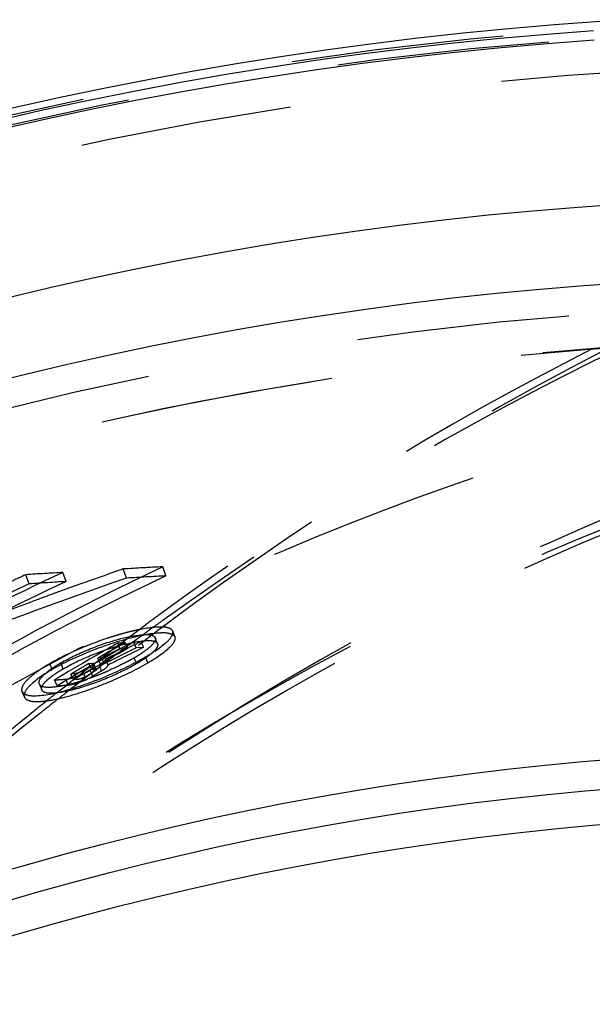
# Model space of a CAD drawing. Header units: millimetres. Extents: x 351 to 652, y 378 to 622.
# Tile 39 of 41: x 440 to 458, y 582 to 612. Entities that reach past the tile are written whole.
import ezdxf

# ---------------------------------------------------------------- set-up
doc = ezdxf.new("R2010")
doc.units = ezdxf.units.MM
doc.header["$LTSCALE"] = 65.185185
doc.linetypes.add('HIDDEN', pattern=[0.2, 0.1, -0.1])
doc.layers.add('KOERPER', color=7, linetype='CONTINUOUS')
doc.layers.add('KONST.EL_MIT_GEO', color=7, linetype='CONTINUOUS')

msp = doc.modelspace()

# ---------------------------------------------------------------- linework, layer by layer
at = {"layer": 'KOERPER', "color": 8, "linetype": 'HIDDEN'}
msp.add_arc((465.531, 497.75), 104.5, 180, 115.14691, dxfattribs=at)
msp.add_open_spline([(479.532, 602.25), (473.609, 602.25), (461.646, 600.883), (444.493, 594.833), (428.723, 585.042), (414.95, 571.913), (403.679, 555.969), (395.323, 537.824), (390.186, 518.176), (389.032, 504.57), (389.032, 497.75)], degree=3, knots=[0, 0, 0, 0, 0.116061, 0.233554, 0.353644, 0.477048, 0.603941, 0.733973, 0.866357, 1, 1, 1, 1], dxfattribs=at)
at = {"layer": 'KONST.EL_MIT_GEO', "color": 8, "linetype": 'HIDDEN'}
for p, q in [((443.302, 594.918), (443.204, 595.197)), ((444.511, 594.984), (444.415, 595.263)), ((440.315, 594.741), (440.214, 595.02)), ((441.449, 594.81), (441.349, 595.089)), ((441.785, 594.698), (441.524, 594.604)), ((444.457, 593.648), (444.416, 593.618)), ((443.556, 593.236), (443.721, 593.359)), ((443.721, 593.359), (443.888, 593.482)), ((444.141, 593.42), (444.009, 593.324)), ((443.226, 592.989), (443.401, 593.12)), ((443.401, 593.12), (443.515, 593.205)), ((443.515, 593.205), (443.556, 593.236)), ((443.635, 593.051), (443.519, 592.965)), ((443.675, 593.08), (443.635, 593.051)), ((444.255, 592.903), (444.183, 593.085)), ((444.791, 593.107), (444.72, 593.29)), ((443.195, 592.794), (442.976, 592.686)), ((443.063, 592.923), (443.038, 592.922)), ((443.11, 592.74), (443.038, 592.922)), ((443.162, 592.93), (443.063, 592.923)), ((443.076, 592.876), (443.18, 592.954)), ((443.334, 592.755), (443.11, 592.74)), ((443.262, 592.937), (443.162, 592.93)), ((443.18, 592.954), (443.226, 592.989)), ((443.259, 592.773), (443.19, 592.722)), ((443.298, 592.845), (443.195, 592.794)), ((443.298, 592.802), (443.259, 592.773)), ((443.334, 592.755), (443.262, 592.937)), ((443.413, 592.901), (443.298, 592.845)), ((443.341, 592.834), (443.298, 592.802)), ((443.478, 592.935), (443.341, 592.834)), ((443.523, 592.955), (443.413, 592.901)), ((443.519, 592.965), (443.478, 592.935)), ((443.753, 592.971), (443.523, 592.955)), ((443.595, 592.773), (443.523, 592.955)), ((443.825, 592.789), (443.595, 592.773)), ((443.825, 592.789), (443.753, 592.971)), ((442.388, 592.552), (442.171, 592.427)), ((442.54, 592.468), (442.427, 592.46)), ((442.501, 592.279), (442.427, 592.46)), ((442.466, 592.412), (442.541, 592.47)), ((442.649, 592.523), (442.54, 592.468)), ((442.614, 592.287), (442.54, 592.468)), ((442.541, 592.47), (442.618, 592.529)), ((442.758, 592.577), (442.649, 592.523)), ((443.19, 592.722), (443.15, 592.692)), ((443.613, 592.291), (443.539, 592.472)), ((443.958, 592.318), (443.884, 592.499)), ((441.023, 592.112), (440.949, 592.293)), ((441.74, 592.175), (441.525, 592.048)), ((441.956, 592.301), (441.74, 592.175)), ((442.171, 592.427), (441.956, 592.301)), ((442.084, 592.143), (441.962, 592.071)), ((442.15, 592.299), (442.263, 592.307)), ((442.225, 592.118), (442.15, 592.299)), ((442.238, 592.237), (442.307, 592.29)), ((442.312, 592.053), (442.238, 592.234)), ((442.337, 592.126), (442.263, 592.307)), ((442.374, 592.116), (442.3, 592.297)), ((442.307, 592.29), (442.466, 592.412)), ((442.417, 592.142), (442.347, 592.089)), ((442.576, 592.263), (442.417, 592.142)), ((442.539, 592.07), (442.465, 592.25)), ((442.614, 592.287), (442.501, 592.279)), ((442.614, 592.291), (442.576, 592.263)), ((442.653, 592.32), (442.614, 592.291)), ((442.734, 592.248), (442.66, 592.429)), ((441.208, 591.859), (441.095, 591.791)), ((441.31, 591.92), (441.208, 591.859)), ((441.525, 592.048), (441.31, 591.92)), ((441.711, 591.981), (441.597, 591.973)), ((441.673, 591.793), (441.597, 591.973)), ((441.708, 591.825), (441.784, 591.884)), ((441.786, 591.801), (441.711, 591.981)), ((441.784, 591.884), (441.985, 592.041)), ((442.056, 591.867), (441.943, 591.78)), ((442.037, 591.891), (441.962, 592.071)), ((442.093, 591.895), (442.056, 591.867)), ((442.31, 592.06), (442.093, 591.895)), ((442.264, 591.907), (442.189, 592.087)), ((442.225, 592.118), (442.337, 592.126)), ((442.347, 592.089), (442.31, 592.06)), ((440.627, 591.664), (440.704, 591.485)), ((441.171, 591.612), (441.095, 591.791)), ((441.319, 591.52), (441.478, 591.645)), ((441.511, 591.636), (441.435, 591.816)), ((441.478, 591.645), (441.578, 591.723)), ((441.578, 591.723), (441.708, 591.825)), ((441.814, 591.681), (441.611, 591.524)), ((441.786, 591.801), (441.673, 591.793)), ((441.853, 591.711), (441.814, 591.681)), ((441.89, 591.739), (441.853, 591.711)), ((441.943, 591.78), (441.89, 591.739)), ((440.093, 591.441), (440.17, 591.262)), ((441.276, 591.486), (441.319, 591.52)), ((441.428, 591.382), (441.386, 591.349)), ((441.611, 591.524), (441.428, 591.382))]:
    msp.add_line(p, q, dxfattribs=at)
for radius in [114.3, 114, 112.928, 105.572, 104.5]:
    msp.add_circle((465.531, 497.75), radius, dxfattribs=at)
at = {"layer": 'KONST.EL_MIT_GEO', "color": 7, "linetype": 'Continuous'}
for radius in [108.87, 106.455, 91.9, 91, 89.928]:
    msp.add_circle((465.531, 497.75), radius, dxfattribs=at)
for radius, start, end in [(114.5, 93.85115, 180), (114.23, 93.96293, 86.03713), (113.94, 93.96248, 86.03756)]:
    msp.add_arc((465.531, 497.75), radius, start, end, dxfattribs=at)
at = {"layer": 'KONST.EL_MIT_GEO', "color": 8, "linetype": 'HIDDEN'}
for centre, radius, start, end in [((501.478, 515.586), 96.873, 116.93492, 126.14976), ((498.97, 517.947), 93.286, 115.69314, 125.75782), ((478.501, 522.747), 80.128, 115.17552, 121.37527), ((489.622, 461.004), 141.994, 109.08062, 109.68751), ((474.111, 45.296), 550.769, 93.09076, 93.21691), ((476.165, 520.144), 82.637, 114.91717, 118.41867), ((478.497, 522.688), 79.886, 115.17765, 121.37793), ((489.754, 460.571), 142.151, 109.07336, 111.80569), ((475.192, 519.435), 83.286, 114.83291, 115.20229), ((468.521, 141.63), 454.273, 93.42908, 93.57254), ((474.167, 44.761), 551.021, 93.08507, 93.21104), ((475.549, 518.632), 83.869, 114.84129, 120.90838), ((476.164, 520.09), 82.391, 114.91924, 118.42088), ((468.581, 141.185), 454.436, 93.42289, 93.56615), ((489.729, 460.704), 142.312, 109.79899, 109.99076), ((489.775, 460.577), 142.448, 109.99077, 110.29414), ((489.922, 460.184), 142.867, 110.29468, 111.81221), ((502.84, 513.658), 99.233, 126.12838, 126.44698), ((500.988, 514.923), 96.919, 125.71171, 125.91184), ((446.1, 582.876), 10.74, 108.3361, 111.0681), ((445.869, 583.576), 10.003, 106.9058, 108.3383), ((445.63, 584.36), 9.183, 105.3778, 106.906), ((445.393, 585.226), 8.286, 103.7353, 105.3842), ((445.127, 586.321), 7.158, 101.9557, 103.7434), ((501.114, 514.749), 97.134, 126.00806, 126.25199), ((480.939, 525.541), 77.309, 119.35715, 119.91183), ((481.109, 525.694), 77.162, 119.37258, 120.086), ((481.104, 525.656), 76.999, 119.37558, 120.08902), ((488.198, 501.412), 101.667, 116.02235, 116.63922), ((503.148, 513.245), 99.748, 127.0306, 127.36027), ((488.361, 501.653), 101.631, 116.03511, 116.72257), ((488.357, 501.613), 101.469, 116.03188, 116.71921), ((481.066, 525.273), 77.41, 119.36137, 121.02184), ((501.388, 514.379), 97.595, 126.63682, 127.00128), ((488.247, 501.362), 101.929, 116.36839, 116.50542), ((440.55, 597.605), 5.94, 298.4176, 299.8338), ((440.91, 596.974), 5.214, 299.8545, 300.2816), ((441.225, 596.439), 4.593, 300.2487, 302.3633), ((441.608, 595.832), 3.875, 302.3847, 303.6397), ((441.873, 595.434), 3.397, 303.6412, 304.7986), ((443.69, 587.559), 5.469, 120.0711, 122.2124), ((481.307, 525.353), 77.556, 120.32322, 120.79754), ((503.328, 513.011), 100.044, 127.63556, 127.8183), ((481.445, 525.56), 77.348, 120.45755, 120.58944), ((481.611, 525.721), 77.191, 120.47286, 120.71043), ((481.302, 525.316), 77.393, 120.32632, 120.80064), ((439.451, 599.543), 8.162, 288.146, 290.8476), ((481.454, 525.5), 77.21, 120.46076, 120.69814), ((481.606, 525.684), 77.028, 120.47614, 120.71373), ((439.329, 599.875), 8.515, 290.8235, 291.1826), ((439.212, 600.172), 8.834, 291.1902, 292.6705), ((439.102, 600.439), 9.123, 292.6634, 293.3341), ((430.435, 744.171), 152.752, 274.00159, 274.12944), ((430.517, 744.169), 152.929, 273.99491, 274.12258), ((440.373, 596.381), 4.866, 282.341, 284.6004), ((440.071, 597.55), 6.075, 284.5823, 286.4812), ((439.765, 598.587), 7.155, 286.4706, 288.1406), ((503.735, 512.495), 100.701, 128.55408, 128.86922), ((503.611, 512.65), 100.502, 128.33331, 128.55405), ((501.879, 513.738), 98.402, 127.93436, 128.16083), ((501.989, 513.598), 98.579, 128.16086, 128.48312), ((505.78, 510.09), 103.857, 128.91521, 136.30295), ((503.458, 511.798), 100.903, 128.50012, 135.97742)]:
    msp.add_arc(centre, radius, start, end, dxfattribs=at)
for points, knots in [([(445.872, 497.75), (445.872, 504.903), (447.03, 519.175), (452.193, 539.852), (460.606, 559.08), (471.989, 576.182), (485.959, 590.556), (502.046, 601.684), (519.68, 609.149), (532.124, 611.503), (538.334, 611.988)], [0, 0, 0, 0, 0.133219, 0.265283, 0.395186, 0.522167, 0.645843, 0.766277, 0.884005, 1, 1, 1, 1]), ([(498.103, 611.75), (491.641, 611.75), (478.591, 610.258), (459.878, 603.658), (442.674, 592.976), (427.648, 578.653), (415.353, 561.258), (406.238, 541.463), (400.635, 520.029), (399.376, 505.189), (399.376, 497.75)], [0, 0, 0, 0, 0.116066, 0.233562, 0.353658, 0.477067, 0.603965, 0.734001, 0.866385, 1, 1, 1, 1]), ([(534.881, 611.75), (528.42, 611.75), (515.37, 610.258), (496.657, 603.659), (479.454, 592.977), (464.428, 578.655), (452.133, 561.262), (443.018, 541.468), (437.413, 520.033), (436.155, 505.191), (436.155, 497.75)], [0, 0, 0, 0, 0.116061, 0.233553, 0.353644, 0.477048, 0.603941, 0.733973, 0.866356, 1, 1, 1, 1]), ([(436.195, 497.75), (436.195, 505.192), (437.453, 520.036), (443.058, 541.474), (452.172, 561.27), (464.464, 578.663), (479.485, 592.983), (496.681, 603.662), (515.383, 610.259), (528.424, 611.75), (534.881, 611.75)], [0, 0, 0, 0, 0.133692, 0.266118, 0.396182, 0.523089, 0.646487, 0.76655, 0.883996, 1, 1, 1, 1]), ([(538.195, 611.707), (531.864, 611.201), (519.176, 608.745), (501.244, 600.968), (484.96, 589.394), (470.923, 574.476), (459.626, 556.773), (451.463, 536.938), (446.719, 515.689), (445.558, 493.794), (448.021, 472.042), (454.022, 451.216), (463.352, 432.069), (475.687, 415.298), (490.596, 401.525), (507.547, 391.274), (525.922, 384.948), (545.031, 382.81), (564.141, 384.948), (582.516, 391.274), (599.467, 401.525), (614.376, 415.298), (626.711, 432.069), (636.041, 451.216), (642.042, 472.042), (644.505, 493.795), (643.344, 515.689), (638.6, 536.938), (630.437, 556.773), (619.14, 574.476), (605.103, 589.395), (588.818, 600.968), (570.887, 608.745), (558.199, 611.201), (551.868, 611.707)], [0, 0, 0, 0, 0.029052, 0.058556, 0.088762, 0.119804, 0.151686, 0.184297, 0.217429, 0.250809, 0.284134, 0.317107, 0.349475, 0.381062, 0.411795, 0.441727, 0.471034, 0.5, 0.528966, 0.558273, 0.588205, 0.618938, 0.650525, 0.682893, 0.715866, 0.749191, 0.782571, 0.815703, 0.848314, 0.880196, 0.911238, 0.941444, 0.970948, 1, 1, 1, 1]), ([(538.324, 611.418), (532.151, 610.924), (519.782, 608.563), (502.261, 601.116), (486.281, 590.034), (472.406, 575.733), (461.101, 558.725), (452.746, 539.607), (447.618, 519.05), (446.467, 504.861), (446.467, 497.75)], [0, 0, 0, 0, 0.116002, 0.233746, 0.354186, 0.477852, 0.604819, 0.734719, 0.866785, 1, 1, 1, 1]), ([(487.732, 602.25), (481.809, 602.25), (469.846, 600.882), (452.692, 594.832), (436.922, 585.04), (423.148, 571.91), (411.877, 555.965), (403.522, 537.819), (398.386, 518.172), (397.233, 504.569), (397.233, 497.75)], [0, 0, 0, 0, 0.116067, 0.233565, 0.353662, 0.477073, 0.603972, 0.734009, 0.866389, 1, 1, 1, 1]), ([(398.321, 499.724), (398.43, 506.497), (399.774, 519.975), (405.103, 539.379), (413.535, 557.221), (424.75, 572.826), (438.319, 585.609), (453.734, 595.096), (470.405, 600.933), (481.999, 602.25), (487.732, 602.25)], [0, 0, 0, 0, 0.135196, 0.268848, 0.399746, 0.526992, 0.650159, 0.769415, 0.885566, 1, 1, 1, 1]), ([(474.568, 601.86), (467.859, 600.557), (454.567, 596.153), (442.765, 588.652), (437.318, 584.25)], [0, 0, 0, 0, 0.493878, 1, 1, 1, 1]), ([(444.72, 593.29), (444.704, 593.333), (444.587, 593.403), (444.219, 593.431), (443.89, 593.376), (443.644, 593.324)], [0, 0, 0, 0, 0.122889, 0.3238, 1, 1, 1, 1]), ([(444.791, 593.107), (444.771, 593.16), (444.605, 593.237), (444.127, 593.235), (443.259, 593.055), (442.148, 592.676), (441.377, 592.317), (441.023, 592.112)], [0, 0, 0, 0, 0.042375, 0.117288, 0.366455, 0.693632, 1, 1, 1, 1]), ([(441.282, 592.312), (441.569, 592.479), (442.176, 592.761), (443.038, 593.054), (443.69, 593.184), (444.048, 593.185), (444.167, 593.124), (444.183, 593.085)], [0, 0, 0, 0, 0.323121, 0.647032, 0.887431, 0.95904, 1, 1, 1, 1]), ([(444.183, 593.085), (444.206, 593.025), (444.07, 592.822), (443.921, 592.72), (443.812, 592.645)], [0, 0, 0, 0, 0.327907, 1, 1, 1, 1]), ([(443.884, 592.499), (444.117, 592.635), (444.415, 592.831), (444.693, 593.108), (444.737, 593.246), (444.72, 593.29)], [0, 0, 0, 0, 0.6799, 0.881537, 1, 1, 1, 1]), ([(443.958, 592.318), (444.186, 592.451), (444.481, 592.646), (444.76, 592.918), (444.809, 593.062), (444.791, 593.107)], [0, 0, 0, 0, 0.666851, 0.875795, 1, 1, 1, 1]), ([(442.24, 592.898), (442.124, 592.854), (441.683, 592.675), (441.253, 592.469), (440.949, 592.293)], [0, 0, 0, 0, 0.261154, 1, 1, 1, 1]), ([(441.355, 592.131), (441.623, 592.287), (442.214, 592.564), (443.07, 592.861), (443.742, 593), (444.113, 593.004), (444.239, 592.943), (444.255, 592.903)], [0, 0, 0, 0, 0.301527, 0.632046, 0.883325, 0.957666, 1, 1, 1, 1]), ([(444.255, 592.903), (444.269, 592.867), (444.232, 592.755), (444.015, 592.544), (443.788, 592.393), (443.613, 592.291)], [0, 0, 0, 0, 0.125318, 0.335858, 1, 1, 1, 1]), ([(440.093, 591.441), (440.116, 591.387), (440.275, 591.305), (440.751, 591.3), (441.603, 591.493), (442.722, 591.901), (443.51, 592.28), (443.884, 592.499)], [0, 0, 0, 0, 0.04346, 0.115797, 0.355804, 0.679236, 1, 1, 1, 1]), ([(440.17, 591.262), (440.19, 591.218), (440.312, 591.139), (440.57, 591.12), (440.961, 591.157), (441.487, 591.277), (442.113, 591.471), (442.963, 591.801), (443.58, 592.097), (443.958, 592.318)], [0, 0, 0, 0, 0.036181, 0.096419, 0.191079, 0.325583, 0.495087, 0.675879, 1, 1, 1, 1]), ([(440.774, 592.187), (440.734, 592.161), (440.589, 592.067), (440.45, 591.965), (440.356, 591.884)], [0, 0, 0, 0, 0.277597, 1, 1, 1, 1]), ([(440.627, 591.664), (440.588, 591.756), (440.86, 592.064), (441.095, 592.204), (441.282, 592.312)], [0, 0, 0, 0, 0.316122, 1, 1, 1, 1]), ([(443.613, 592.291), (443.346, 592.135), (442.758, 591.851), (441.905, 591.535), (441.231, 591.382), (440.85, 591.378), (440.722, 591.442), (440.704, 591.485)], [0, 0, 0, 0, 0.298244, 0.627645, 0.879956, 0.955327, 1, 1, 1, 1]), ([(442.3, 592.297), (442.301, 592.294), (442.293, 592.261), (442.261, 592.247), (442.238, 592.234)], [0, 0, 0, 0, 0.123205, 1, 1, 1, 1]), ([(442.263, 592.307), (442.271, 592.307), (442.284, 592.308), (442.298, 592.302), (442.3, 592.297)], [0, 0, 0, 0, 0.639615, 1, 1, 1, 1]), ([(442.465, 592.25), (442.515, 592.28), (442.584, 592.327), (442.66, 592.398), (442.66, 592.429)], [0, 0, 0, 0, 0.658104, 1, 1, 1, 1]), ([(442.539, 592.07), (442.59, 592.1), (442.659, 592.147), (442.735, 592.218), (442.734, 592.248)], [0, 0, 0, 0, 0.65995, 1, 1, 1, 1]), ([(443.377, 592.381), (443.326, 592.353), (443.109, 592.239), (442.887, 592.136), (442.716, 592.062)], [0, 0, 0, 0, 0.238807, 1, 1, 1, 1]), ([(440.356, 591.884), (440.27, 591.809), (440.14, 591.695), (440.068, 591.5), (440.093, 591.441)], [0, 0, 0, 0, 0.641461, 1, 1, 1, 1]), ([(441.023, 592.112), (440.781, 591.971), (440.471, 591.765), (440.187, 591.462), (440.149, 591.31), (440.17, 591.262)], [0, 0, 0, 0, 0.672247, 0.874494, 1, 1, 1, 1]), ([(440.704, 591.485), (440.688, 591.522), (440.719, 591.641), (440.939, 591.869), (441.173, 592.026), (441.355, 592.131)], [0, 0, 0, 0, 0.128519, 0.339222, 1, 1, 1, 1]), ([(441.435, 591.816), (441.557, 591.824), (441.817, 591.905), (442.063, 592.013), (442.189, 592.087)], [0, 0, 0, 0, 0.454834, 1, 1, 1, 1]), ([(441.511, 591.636), (441.638, 591.645), (441.897, 591.727), (442.143, 591.835), (442.264, 591.907)], [0, 0, 0, 0, 0.473876, 1, 1, 1, 1]), ([(441.882, 592.031), (441.866, 592.024), (441.811, 592.003), (441.753, 591.984), (441.711, 591.981)], [0, 0, 0, 0, 0.288482, 1, 1, 1, 1]), ([(442.037, 591.891), (441.976, 591.854), (441.892, 591.821), (441.804, 591.802), (441.786, 591.801)], [0, 0, 0, 0, 0.793891, 1, 1, 1, 1]), ([(442.374, 592.116), (442.376, 592.113), (442.367, 592.08), (442.335, 592.067), (442.312, 592.053)], [0, 0, 0, 0, 0.131429, 1, 1, 1, 1]), ([(442.337, 592.126), (442.346, 592.127), (442.359, 592.128), (442.373, 592.121), (442.374, 592.116)], [0, 0, 0, 0, 0.646841, 1, 1, 1, 1]), ([(440.758, 591.578), (440.742, 591.582), (440.692, 591.596), (440.642, 591.63), (440.627, 591.664)], [0, 0, 0, 0, 0.309823, 1, 1, 1, 1]), ([(441.414, 591.627), (441.286, 591.599), (441.069, 591.562), (440.845, 591.557), (440.758, 591.578)], [0, 0, 0, 0, 0.592959, 1, 1, 1, 1]), ([(501.603, 588.75), (496.394, 588.75), (485.893, 587.573), (470.838, 582.37), (457.013, 573.968), (444.942, 562.731), (435.042, 549.112), (427.645, 533.63), (422.995, 516.86), (421.829, 505.229), (421.736, 499.393)], [0, 0, 0, 0, 0.117925, 0.236923, 0.357909, 0.481488, 0.607875, 0.736862, 0.867858, 1, 1, 1, 1])]:
    msp.add_open_spline(points, degree=3, knots=knots, dxfattribs=at)
for points in [[(441.357, 592.133), (441.332, 592.193), (441.306, 592.252), (441.282, 592.312)], [(441.962, 592.071), (441.936, 592.056), (441.909, 592.043), (441.882, 592.031)]]:
    msp.add_open_spline(points, degree=3, dxfattribs=at)

doc.saveas('drawing.dxf')
